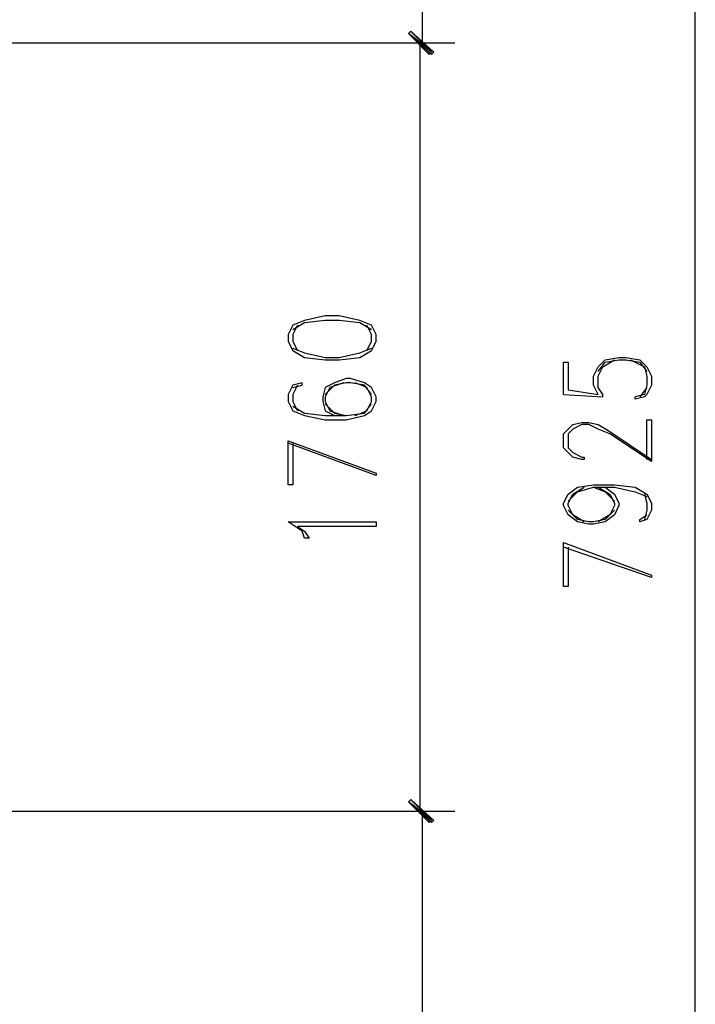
# Model space of a CAD drawing. Header units: millimetres. Extents: x 0 to 420, y 0 to 297.
# Tile 55 of 88: x 226 to 238, y 152 to 170. Entities that reach past the tile are written whole.
import ezdxf

# ---------------------------------------------------------------- set-up
doc = ezdxf.new("R2010")
doc.units = ezdxf.units.MM
doc.layers.add('FILL_000000', color=7, linetype='Continuous')
doc.layers.add('LINE_000000', color=7, linetype='Continuous')

msp = doc.modelspace()

# ---------------------------------------------------------------- hatches: boundary and pattern name
at = {"layer": 'FILL_000000'}
h = msp.add_hatch(color=7, dxfattribs=at)
h.dxf.hatch_style = 1
h.paths.add_polyline_path([(233.045, 169.249), (232.622, 169.587), (232.664, 169.63), (233.045, 169.249)])
h = msp.add_hatch(color=7, dxfattribs=at)
h.dxf.hatch_style = 1
h.paths.add_polyline_path([(232.664, 169.63), (232.622, 169.587), (233.087, 169.249), (232.664, 169.63)])
h = msp.add_hatch(color=7, dxfattribs=at)
h.dxf.hatch_style = 1
h.paths.add_polyline_path([(233.003, 169.206), (233.045, 169.249), (232.622, 169.587), (233.003, 169.206)])
h = msp.add_hatch(color=7, dxfattribs=at)
h.dxf.hatch_style = 1
h.paths.add_polyline_path([(232.622, 169.587), (233.087, 169.249), (233.045, 169.206), (232.622, 169.587)])
h = msp.add_hatch(color=7, dxfattribs=at)
h.dxf.hatch_style = 1
h.paths.add_polyline_path([(233.087, 155.194), (232.622, 155.533), (232.664, 155.575), (233.087, 155.194)])
h = msp.add_hatch(color=7, dxfattribs=at)
h.dxf.hatch_style = 1
h.paths.add_polyline_path([(232.664, 155.575), (232.622, 155.533), (233.045, 155.194), (232.664, 155.575)])
h = msp.add_hatch(color=7, dxfattribs=at)
h.dxf.hatch_style = 1
h.paths.add_polyline_path([(233.045, 155.152), (233.087, 155.194), (232.622, 155.533), (233.045, 155.152)])
h = msp.add_hatch(color=7, dxfattribs=at)
h.dxf.hatch_style = 1
h.paths.add_polyline_path([(232.622, 155.533), (233.045, 155.194), (233.003, 155.152), (232.622, 155.533)])

# ---------------------------------------------------------------- linework, layer by layer
at = {"layer": 'LINE_000000', "lineweight": 25}
for p, q in [((232.876, 169.418), (232.876, 193.209)), ((237.871, 129.921), (237.871, 193.209)), ((199.686, 169.418), (233.426, 169.418)), ((199.686, 169.418), (233.468, 169.418)), ((232.833, 155.363), (232.833, 169.418)), ((236.982, 163.11), (236.855, 162.941)), ((235.458, 162.983), (236.178, 162.941)), ((217.128, 155.363), (233.468, 155.363)), ((225.975, 155.363), (233.426, 155.363)), ((232.876, 129.921), (232.876, 155.363))]:
    msp.add_line(p, q, dxfattribs=at)
at = {"layer": 'LINE_000000', "lineweight": 0}
for points in [[(233.045, 169.249), (232.622, 169.587), (232.664, 169.63), (233.045, 169.249)], [(232.664, 169.63), (232.622, 169.587), (233.087, 169.249), (232.664, 169.63)], [(233.003, 169.206), (233.045, 169.249), (232.622, 169.587), (233.003, 169.206)], [(232.622, 169.587), (233.087, 169.249), (233.045, 169.206), (232.622, 169.587)], [(233.087, 155.194), (232.622, 155.533), (232.664, 155.575), (233.087, 155.194)], [(232.664, 155.575), (232.622, 155.533), (233.045, 155.194), (232.664, 155.575)], [(233.045, 155.152), (233.087, 155.194), (232.622, 155.533), (233.045, 155.152)], [(232.622, 155.533), (233.045, 155.194), (233.003, 155.152), (232.622, 155.533)]]:
    msp.add_lwpolyline(points, close=True, dxfattribs=at)
at = {"layer": 'LINE_000000', "lineweight": 25}
for points in [[(230.42, 163.957), (230.505, 163.788), (230.717, 163.661), (231.098, 163.618), (231.352, 163.618), (231.733, 163.661), (231.944, 163.788), (232.029, 163.957), (232.029, 164.084), (231.944, 164.253), (231.733, 164.338), (231.352, 164.423), (231.098, 164.423), (230.717, 164.338), (230.505, 164.253), (230.42, 164.084), (230.42, 163.957)], [(232.029, 160.655), (232.029, 160.57), (230.59, 160.57), (230.717, 160.486), (230.801, 160.359), (230.717, 160.359), (230.674, 160.486), (230.42, 160.655), (232.029, 160.655)]]:
    msp.add_lwpolyline(points, close=True, dxfattribs=at)
for points in [[(231.944, 164.169), (231.733, 164.296), (231.352, 164.338), (231.098, 164.338), (230.717, 164.296), (230.505, 164.169)], [(230.59, 164.253), (230.505, 164.084), (230.505, 163.957), (230.59, 163.788)], [(231.86, 163.788), (231.944, 163.957), (231.944, 164.084), (231.86, 164.253)], [(230.505, 163.83), (230.717, 163.745), (231.098, 163.661), (231.352, 163.661), (231.733, 163.745), (231.944, 163.83)], [(235.458, 162.983), (235.458, 163.576), (235.543, 163.576), (235.543, 163.068), (236.093, 162.983), (236.008, 163.153), (236.008, 163.322), (236.093, 163.491), (236.22, 163.618), (236.474, 163.661), (236.601, 163.661), (236.855, 163.618), (236.982, 163.491), (237.067, 163.322), (237.067, 163.153), (236.982, 162.983), (236.94, 162.941), (236.77, 162.899), (236.77, 162.941)], [(236.178, 162.941), (236.178, 162.983), (236.093, 163.11), (236.093, 163.322), (236.178, 163.491), (236.389, 163.618)], [(236.093, 163.407), (236.22, 163.576), (236.474, 163.618), (236.601, 163.618), (236.855, 163.576), (236.982, 163.407)], [(236.686, 163.618), (236.94, 163.491), (236.982, 163.322), (236.982, 163.153), (236.94, 162.983), (236.77, 162.941)], [(230.505, 163.11), (230.674, 163.153), (230.674, 163.195), (230.505, 163.153), (230.42, 162.983), (230.42, 162.856), (230.505, 162.687), (230.717, 162.602), (231.098, 162.518), (231.479, 162.518), (231.817, 162.602), (231.944, 162.687), (232.029, 162.856), (232.029, 162.941), (231.944, 163.11), (231.817, 163.195), (231.563, 163.28), (231.479, 163.28), (231.267, 163.195), (231.098, 163.11), (231.055, 162.941), (231.055, 162.856), (231.098, 162.687), (231.267, 162.602)], [(230.59, 163.153), (230.505, 162.983), (230.505, 162.856), (230.59, 162.687)], [(231.944, 162.983), (231.817, 163.153), (231.563, 163.195), (231.479, 163.195), (231.267, 163.153), (231.098, 162.983)], [(231.436, 163.195), (231.182, 163.11), (231.098, 162.941), (231.098, 162.856), (231.182, 162.687), (231.436, 162.602)], [(231.648, 162.602), (231.86, 162.687), (231.944, 162.856), (231.944, 162.941), (231.86, 163.11), (231.648, 163.195)], [(230.505, 162.772), (230.717, 162.645), (231.098, 162.602), (231.479, 162.602), (231.817, 162.645), (231.944, 162.814)], [(231.098, 162.814), (231.267, 162.645), (231.479, 162.602)], [(236.982, 161.798), (236.982, 162.518), (237.067, 162.518), (237.067, 161.756), (236.305, 162.264), (236.093, 162.348), (235.924, 162.433), (235.797, 162.433), (235.627, 162.348), (235.543, 162.264), (235.543, 162.01), (235.627, 161.925), (235.797, 161.84), (235.839, 161.84), (235.839, 161.798), (235.797, 161.798), (235.627, 161.84), (235.543, 161.925), (235.458, 162.01), (235.458, 162.264), (235.543, 162.348), (235.627, 162.433), (235.797, 162.475), (235.924, 162.475), (236.093, 162.433), (236.305, 162.306), (237.067, 161.798)], [(230.505, 162.094), (230.505, 161.332), (230.42, 161.332), (230.42, 162.137), (232.029, 161.544), (232.029, 161.502), (230.42, 162.094)], [(236.22, 161.29), (236.389, 161.163), (236.474, 160.994), (236.474, 160.951), (236.389, 160.782), (236.22, 160.655), (236.008, 160.613), (235.924, 160.613), (235.712, 160.655), (235.543, 160.782), (235.458, 160.951), (235.458, 160.994), (235.543, 161.163), (235.712, 161.29), (236.008, 161.332), (236.389, 161.332), (236.77, 161.29), (236.982, 161.163), (237.067, 160.994), (237.067, 160.867), (236.982, 160.697), (236.855, 160.655), (236.855, 160.697), (236.982, 160.782)], [(235.839, 160.655), (235.627, 160.782), (235.543, 160.951), (235.543, 160.994), (235.627, 161.163), (235.839, 161.29)], [(235.543, 161.036), (235.712, 161.205), (236.008, 161.29), (236.389, 161.29), (236.77, 161.205), (236.982, 161.121)], [(236.008, 161.29), (236.22, 161.205), (236.389, 161.036)], [(236.093, 161.29), (236.305, 161.163), (236.389, 160.994), (236.389, 160.951), (236.305, 160.782), (236.093, 160.655)], [(236.94, 161.163), (236.982, 160.994), (236.982, 160.867), (236.94, 160.697)], [(236.389, 160.867), (236.22, 160.697), (236.008, 160.655), (235.924, 160.655), (235.712, 160.697), (235.543, 160.867)], [(235.543, 160.189), (235.543, 159.47), (235.458, 159.47), (235.458, 160.274), (237.067, 159.681), (237.067, 159.639), (235.458, 160.189)]]:
    msp.add_lwpolyline(points, dxfattribs=at)

doc.saveas('drawing.dxf')
